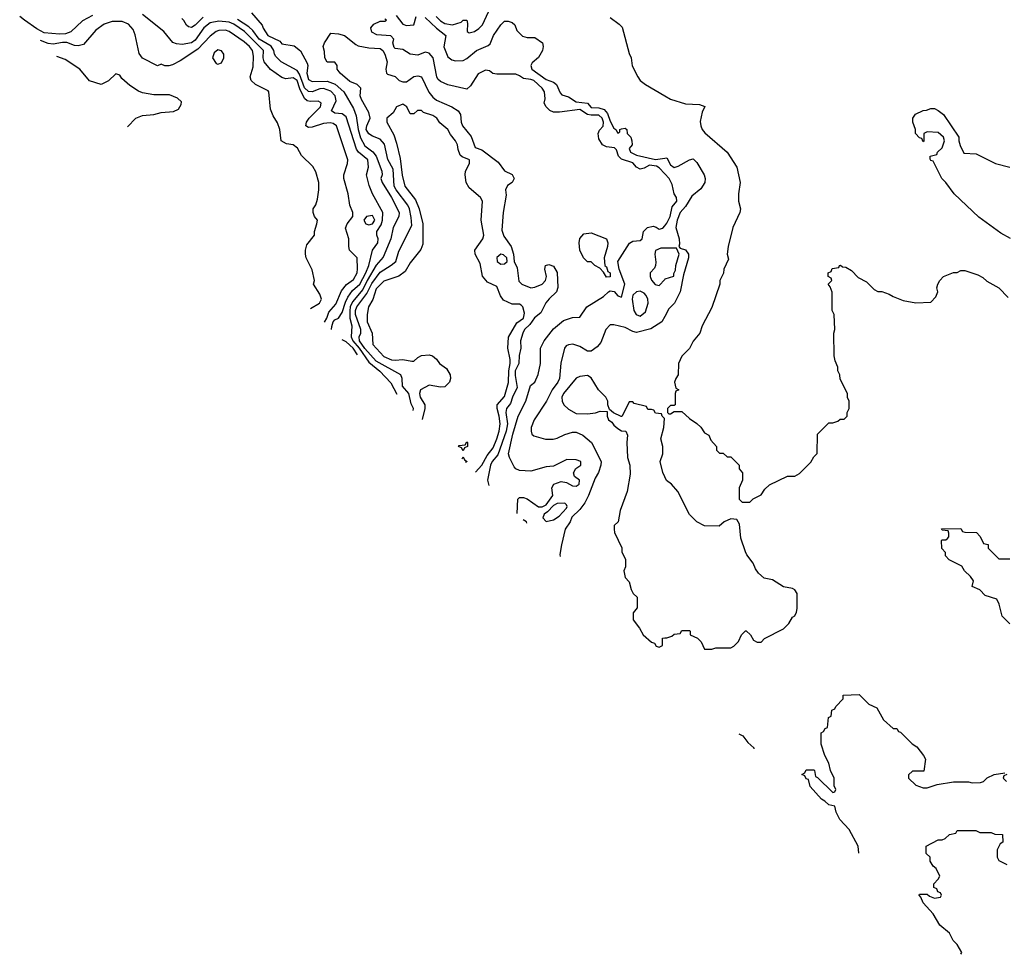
# Model space of a CAD drawing. Header units: inches. Extents: x 1793389 to 1900389, y 320802 to 470796.
# Tile 12 of 256: x 1826579 to 1831800, y 350176 to 355133. Entities that reach past the tile are written whole.
import ezdxf

# ---------------------------------------------------------------- set-up
doc = ezdxf.new("R2010")
doc.units = ezdxf.units.IN
doc.header["$MEASUREMENT"] = 0
doc.layers.add('B8325', color=7, linetype='Continuous')
doc.layers.add('B8335', color=7, linetype='Continuous')

msp = doc.modelspace()

# ---------------------------------------------------------------- linework, layer by layer
at = {"layer": 'B8325', "color": 2}
for points, elevation in [([(1826965.1, 355154.9), (1826913, 355127), (1826851.4, 355068.6), (1826821.5, 355058.5), (1826790, 355056), (1826710, 355064), (1826670, 355085.1), (1826604.5, 355130), (1826579.5, 355150)], 214), ([(1828195.3, 353527.8), (1828207.7, 353550), (1828218.2, 353581.8), (1828256.2, 353623.8), (1828285.2, 353694.8), (1828312.4, 353727.6), (1828350, 353755.5), (1828369.5, 353790), (1828371.4, 353811.4), (1828369.3, 353869.3), (1828328.7, 353910), (1828324, 353930), (1828324, 353970), (1828307, 354027), (1828316, 354050), (1828345.2, 354090), (1828345.2, 354110), (1828329.2, 354150), (1828320.9, 354210), (1828297.2, 354290), (1828297.2, 354310), (1828317.2, 354370), (1828319.3, 354390), (1828258.4, 354570), (1828242.3, 354582.3), (1828225.6, 354585.6), (1828190, 354582), (1828130, 354562.4), (1828110, 354562), (1828097.2, 354570), (1828100.9, 354590), (1828114.5, 354610), (1828174, 354670), (1828177.2, 354690), (1828174.2, 354694.2), (1828161.2, 354701.2), (1828119.1, 354699.1), (1828102.8, 354702.8), (1828090, 354714.5), (1828065.5, 354765.5), (1828050, 354810.9), (1828030, 354824.8), (1827990, 354819.7), (1827970, 354826.6), (1827908.4, 354868.4), (1827876.3, 354910), (1827871.2, 354930), (1827872.6, 354970), (1827771.1, 355070), (1827714.3, 355110), (1827690, 355120.3), (1827634.7, 355125.3), (1827590, 355115.6), (1827556.5, 355090), (1827510, 355024.7), (1827490, 355009.7), (1827441.3, 355001.3), (1827410, 355004.5), (1827392, 355012), (1827344, 355070), (1827230, 355160.5)], 214), ([(1827553, 355147), (1827510, 355104.2), (1827490, 355092), (1827474.5, 355094.5), (1827463.3, 355103.3), (1827449.6, 355129.6), (1827438.9, 355138.9)], 210), ([(1827809, 355169), (1827864.5, 355104.5), (1827870, 355088.7), (1827895.3, 355050), (1827958.3, 355018.3), (1827970, 355005.2), (1828034.2, 354994.2), (1828067.9, 354967.9), (1828103.3, 354903.3), (1828106.6, 354890), (1828101.5, 354850), (1828110, 354815.1), (1828130, 354805.1), (1828210, 354806.6), (1828251.5, 354791.5), (1828298.9, 354750), (1828350, 354662.7), (1828363.1, 354623.1), (1828373.6, 354550), (1828387, 354507), (1828410, 354464.7), (1828451.6, 354431.6), (1828468.9, 354408.9), (1828499.3, 354330), (1828502, 354310), (1828494, 354290), (1828500.9, 354270), (1828551.3, 354190), (1828591.5, 354110), (1828589.4, 354090), (1828560.5, 354030), (1828548, 353970), (1828505.9, 353874.1), (1828469.9, 353830.1), (1828422.2, 353750), (1828398.7, 353701.3), (1828344.2, 353635.8), (1828331.4, 353610), (1828329, 353589), (1828329.8, 353549.8), (1828339.6, 353510), (1828337.1, 353450), (1828345, 353430), (1828378.7, 353390), (1828430, 353315.6), (1828489.2, 353269.2), (1828546.9, 353206.9), (1828579.3, 353146.3)], 206), ([(1828576, 355156), (1828610, 355108.9), (1828630, 355103.1), (1828670, 355106), (1828681.2, 355150)], 210), ([(1828730, 355144.9), (1828788.6, 355088.6), (1828838, 355050), (1828828.9, 354988.9), (1828850, 354936), (1828870, 354920.7), (1828890, 354914), (1828930, 354917.3), (1828950, 354927.3), (1829001.2, 354970), (1829063.9, 354996.1), (1829074.5, 355005.5), (1829091.8, 355050), (1829130, 355106), (1829150, 355124.7), (1829170, 355124.7), (1829190, 355118), (1829205.4, 355105.4), (1829215.5, 355075.5), (1829246, 355046), (1829270, 355039.1), (1829310, 355038), (1829351.3, 355010), (1829354.8, 354990), (1829350.6, 354970), (1829330, 354932.3), (1829296.3, 354903.7), (1829290.3, 354890), (1829294.3, 354870), (1829370, 354816.5), (1829410, 354801.7), (1829426.4, 354790), (1829444.9, 354744.9), (1829454.6, 354734.6), (1829490, 354724), (1829530, 354697.6), (1829590, 354690.7), (1829610, 354667.8), (1829650, 354665.4), (1829677.5, 354657.5), (1829695.4, 354635.4), (1829710, 354594.9), (1829730, 354557.3), (1829741, 354550), (1829750, 354532), (1829762, 354538), (1829762, 354550), (1829770, 354554), (1829790, 354557.3), (1829798.8, 354550), (1829801, 354530), (1829819.1, 354510), (1829824.9, 354490), (1829827.3, 354470), (1829810.7, 354450), (1829817.3, 354430), (1829850, 354415.3), (1829950, 354391.2), (1830000, 354399.4)], 210), ([(1828787.2, 355150), (1828810, 355127), (1828833.1, 355113.1), (1828874.3, 355105.7), (1828919.3, 355120.7), (1828930, 355130.4), (1828950, 355131.3), (1828953.7, 355113.7), (1828951.1, 355071.1), (1828962.8, 355062.8), (1828990, 355070.7), (1829014.1, 355085.8), (1829034.1, 355105.8), (1829065.4, 355174.6)], 214), ([(1829710, 355144.7), (1829758, 355110), (1829773.2, 355093.2), (1829810, 354954), (1829821, 354930), (1829827.5, 354887.5), (1829856, 354830), (1829870, 354811.3), (1829898, 354790), (1830000, 354728.8)], 214), ([(1828122, 353600.7), (1828168.7, 353630), (1828179, 353650), (1828170, 353678), (1828138, 353730), (1828142, 353750), (1828130, 353806), (1828099, 353870), (1828094, 353890), (1828094, 353910), (1828102, 353938), (1828142, 353990), (1828142, 354010), (1828155.3, 354050), (1828158, 354070), (1828142, 354090), (1828135.3, 354110), (1828135.3, 354130), (1828148.9, 354151.1), (1828159.3, 354180.7), (1828166, 354230), (1828165.2, 354270), (1828150, 354326), (1828133.6, 354353.6), (1828072.9, 354412.9), (1828052, 354452), (1828030, 354469.2), (1827994.5, 354474.5), (1827965.2, 354490), (1827959.3, 354550), (1827946.8, 354586.8), (1827923.9, 354623.9), (1827910, 354658), (1827901.2, 354750), (1827896.2, 354756.2), (1827830, 354789.3), (1827806, 354810), (1827801.2, 354830), (1827817.7, 354882.3), (1827819.4, 354939.4), (1827813, 354970), (1827798.7, 354990), (1827770, 355016.3), (1827690, 355069.6), (1827670, 355076.9), (1827635.9, 355075.9), (1827620.7, 355070), (1827590, 355045.6), (1827523.4, 354976.6), (1827430, 354915.1), (1827390, 354894), (1827370, 354889), (1827348.9, 354888.9), (1827330, 354898), (1827310, 354888.7), (1827230, 354928.7), (1827213.2, 354953.2), (1827191.9, 355051.9), (1827181.2, 355081.2), (1827157.2, 355110), (1827123.3, 355123.3), (1827070, 355124.2), (1827026.8, 355110), (1826982.9, 355077.1), (1826918, 355002), (1826890, 354995.1), (1826870, 354996.2), (1826830, 355012.1), (1826807.2, 355012.8), (1826756.2, 355003.8), (1826730, 355006), (1826690.2, 355023.3)], 218), ([(1828233.5, 353490), (1828233.6, 353506.4), (1828241.3, 353530), (1828250, 353540.4), (1828270, 353550.7), (1828290, 353579.1), (1828306.1, 353633.9), (1828319.1, 353660.9), (1828344.1, 353695.9), (1828382.4, 353730), (1828414, 353790), (1828430.8, 353830), (1828449.8, 353910.3), (1828478.7, 353950), (1828480.7, 353970), (1828472.7, 353990), (1828472.7, 354010), (1828495.9, 354044.1), (1828502.8, 354070), (1828504.4, 354110), (1828449.4, 354210), (1828432.8, 354252.8), (1828418, 354310), (1828428.2, 354350), (1828425.6, 354390), (1828375.6, 354430), (1828365.6, 354445.6), (1828310, 354617), (1828290, 354633.3), (1828250, 354637.6), (1828232.3, 354650), (1828257.4, 354702.6), (1828252.8, 354730), (1828230, 354753.7), (1828190, 354767.4), (1828170, 354765.6), (1828130, 354750.9), (1828110, 354752), (1828090, 354771.2), (1828063.7, 354843.7), (1828050, 354863), (1827966, 354910), (1827937.4, 354937.4), (1827929.8, 354949.8), (1827926.4, 354970), (1827912.8, 354992.8), (1827850, 355029.8), (1827816.1, 355076.1), (1827795, 355095), (1827734.7, 355134.7)], 210), ([(1830000, 354315), (1829970, 354346.7), (1829955.5, 354355.5), (1829918.8, 354361.2), (1829890, 354344.9), (1829870, 354340.3), (1829850, 354350.4), (1829830, 354372.9), (1829770, 354392.4), (1829754, 354410), (1829743.1, 354443.1), (1829733, 354453), (1829690, 354459.3), (1829668.9, 354468.9), (1829650, 354501), (1829647.2, 354530), (1829653.7, 354546.3), (1829672.4, 354567.6), (1829674.2, 354590), (1829667.4, 354610), (1829650, 354627.4), (1829610, 354625.8), (1829590.2, 354630.2), (1829550, 354657.5), (1829442, 354642), (1829410, 354643), (1829390.5, 354650.5), (1829371, 354670), (1829361, 354690), (1829366.4, 354713.6), (1829362, 354750), (1829350.4, 354770), (1829306, 354810), (1829290, 354816.4), (1829250, 354821), (1829230, 354836), (1829210, 354844), (1829110, 354843.8), (1829088.4, 354848.4), (1829070, 354861), (1829050, 354866), (1829010, 354846), (1828970, 354782), (1828950, 354764.7), (1828850, 354787.7), (1828810, 354804.9), (1828796.7, 354816.7), (1828790.4, 354830.4), (1828772.4, 354930), (1828750, 354956), (1828730, 354961), (1828690, 354945.5), (1828650, 354950.3), (1828610, 354974.4), (1828570, 354980.5), (1828564.9, 354984.9), (1828558, 355010), (1828562.8, 355030), (1828547.5, 355047.5), (1828473.1, 355053.1), (1828447.1, 355067.1), (1828441.6, 355090), (1828458, 355110), (1828490, 355124.7), (1828515.5, 355124.5), (1828524.7, 355130), (1828515.9, 355135.9)], 206), ([(1828666.1, 353060), (1828667.1, 353070), (1828655.2, 353095.2), (1828643, 353150), (1828608.3, 353190), (1828607.6, 353230), (1828599.5, 353250), (1828470, 353322.2), (1828410, 353389.7), (1828382, 353430), (1828379.7, 353450), (1828388.3, 353470), (1828387.7, 353490), (1828360.7, 353570), (1828360.3, 353590), (1828366.6, 353610), (1828419.2, 353680.8), (1828446.2, 353733.8), (1828490, 353793.7), (1828549.8, 353830.2), (1828573.3, 353850), (1828590, 353906), (1828658.6, 354041.4), (1828655.4, 354084.6), (1828647.1, 354130), (1828637.7, 354150), (1828575.3, 354230), (1828565.6, 354250), (1828560.3, 354340.3), (1828531.1, 354391.1), (1828513.2, 354473.2), (1828490, 354499.5), (1828450, 354514.5), (1828430, 354527), (1828416.3, 354550), (1828419.7, 354570), (1828437.3, 354610), (1828430, 354641.2), (1828391.8, 354710), (1828385.1, 354730), (1828389, 354770), (1828368.7, 354790), (1828330, 354804.5), (1828279, 354850), (1828262, 354870), (1828262, 354890), (1828250, 354908), (1828210, 354908), (1828198, 354930), (1828196.4, 354963.6), (1828189, 354990), (1828195.3, 355010), (1828230, 355062), (1828270, 355058.8), (1828302, 355050), (1828360.9, 355000.9), (1828374.4, 354994.4), (1828430, 354983), (1828490, 354980.5), (1828504, 354970), (1828515.8, 354950), (1828527.3, 354910), (1828521, 354870), (1828524.7, 354850), (1828530, 354844.7), (1828570, 354831), (1828590.7, 354810.7), (1828610, 354802.8), (1828630, 354802.8), (1828670, 354831.7), (1828690, 354834.6), (1828710, 354830.4), (1828748.4, 354748.4), (1828770, 354722.4), (1828790, 354707), (1828871.5, 354671.5), (1828904.9, 354650), (1828917.1, 354630), (1828920.5, 354590), (1828928, 354570), (1828973.1, 354513.1), (1828994.8, 354454.8), (1829030, 354442), (1829116.8, 354376.8), (1829150, 354332), (1829190, 354311.3), (1829202, 354290), (1829191, 354269), (1829165.8, 354254.2), (1829154.8, 354230), (1829158.5, 354201.5), (1829142, 354110), (1829135.9, 354015.9), (1829145.5, 353985.5), (1829184.7, 353930), (1829198, 353890), (1829202, 353850), (1829217.3, 353817.3), (1829226.4, 353746.4), (1829242, 353730), (1829290, 353711), (1829310, 353714), (1829349, 353730), (1829366.6, 353750), (1829373.2, 353770), (1829364, 353810), (1829368, 353830), (1829384.7, 353835.3), (1829410, 353826), (1829430, 353792), (1829432.7, 353712.7), (1829425.5, 353690), (1829387, 353653), (1829369.3, 353630.7), (1829341.8, 353578.2), (1829308.7, 353551.3), (1829284.3, 353515.7), (1829256.4, 353490), (1829247.2, 353470), (1829235.5, 353430), (1829236.4, 353390), (1829227.7, 353352.2), (1829226.7, 353310), (1829206.8, 353270), (1829206.1, 353246.1), (1829217.4, 353182.6), (1829191.7, 353130), (1829182.2, 353097.8), (1829161.3, 353070), (1829156.9, 353050), (1829165.4, 352990), (1829158, 352950), (1829114.4, 352825.6), (1829084.9, 352790), (1829075.6, 352770), (1829059.5, 352690), (1829067.1, 352661.5)], 202), ([(1827151.4, 354565), (1827195.3, 354610), (1827230, 354624), (1827290, 354631), (1827330, 354641), (1827394.6, 354645.4), (1827422, 354658), (1827436.4, 354683.6), (1827438, 354698), (1827416.4, 354716.4), (1827373.6, 354733.6), (1827290, 354734), (1827230, 354745.2), (1827210, 354753.2), (1827163.2, 354783.2), (1827121.2, 354821.2), (1827110, 354838), (1827090, 354846), (1827050, 354808), (1827011.1, 354788.9), (1826950, 354808.7), (1826899, 354870), (1826821.4, 354921.4), (1826777, 354937.1)], 222), ([(1828995.7, 352732.5), (1829030, 352769.6), (1829058.3, 352821.7), (1829090, 352861.6), (1829110, 352909.4), (1829121.8, 352950), (1829126.7, 352990), (1829122.2, 353030), (1829111.4, 353070), (1829111.7, 353090), (1829150, 353134), (1829171.3, 353208.7), (1829172, 353270), (1829180.3, 353310), (1829180.3, 353330), (1829167, 353390), (1829171.8, 353448.2), (1829215.4, 353524.6), (1829250.4, 353550), (1829256.7, 353576.7), (1829246.8, 353610), (1829238.8, 353618.8), (1829230, 353624), (1829190, 353624), (1829145.1, 353645.1), (1829128.9, 353668.9), (1829110, 353717.3), (1829060.5, 353740.5), (1829032.8, 353772.8), (1829020.5, 353840.5), (1828994.9, 353890), (1828992, 353910), (1829034.9, 353970), (1829040.4, 353990), (1829025.7, 354070), (1829032.4, 354170), (1829023, 354190), (1828962, 354242), (1828947.3, 354270), (1828942, 354310), (1828944, 354330), (1828964, 354370), (1828964, 354390), (1828925.9, 354405.8), (1828915.3, 354415.3), (1828903.9, 354443.9), (1828900.5, 354470), (1828890.6, 354490), (1828863.8, 354523.8), (1828850, 354551), (1828806.8, 354586.8), (1828791.3, 354610), (1828770, 354624.7), (1828721, 354641), (1828710, 354651.3), (1828688.9, 354651.1), (1828670, 354634), (1828650, 354634), (1828632, 354670), (1828610, 354684.7), (1828578, 354670), (1828560.4, 354639.6), (1828526, 354610), (1828526, 354590), (1828562.9, 354522.9), (1828577.5, 354477.5), (1828597.4, 354397.4), (1828608.2, 354308.2), (1828620.7, 354250), (1828678.2, 354178.2), (1828697.4, 354130), (1828717.4, 354050), (1828716.9, 353943.1), (1828705.9, 353914.1), (1828650, 353842.8), (1828622.7, 353797.3), (1828590, 353773), (1828510, 353746), (1828470, 353704.9), (1828451.1, 353648.9), (1828429.6, 353610), (1828422, 353570), (1828422, 353530), (1828448, 353470), (1828452.7, 353410), (1828510, 353346.3), (1828550.3, 353329.7), (1828570, 353326.6), (1828610, 353331.3), (1828658.4, 353321.6), (1828670, 353322), (1828690, 353340.7), (1828710, 353351.2), (1828750, 353354.7), (1828768.7, 353350), (1828790, 353332.3), (1828806, 353310), (1828842.8, 353282.8), (1828861, 353250), (1828863.1, 353230), (1828858, 353210), (1828833.9, 353186.1), (1828810, 353183.7), (1828750, 353194.8), (1828705.2, 353170), (1828699.6, 353150), (1828703.5, 353130), (1828727.8, 353090), (1828727.8, 353070), (1828713.4, 353013.1)], 198), ([(1829216.6, 352513), (1829221, 352590), (1829230, 352599), (1829250, 352599.3), (1829270, 352592.3), (1829330, 352549.7), (1829350, 352548.8), (1829370, 352560.4), (1829406.7, 352610), (1829400.3, 352650), (1829410.7, 352670), (1829450, 352683.5), (1829478.5, 352678.5), (1829510, 352659.7), (1829530, 352658.7), (1829545.5, 352670), (1829546.8, 352690), (1829520.7, 352710), (1829516.3, 352730), (1829527.9, 352752.1), (1829554.8, 352770), (1829554.8, 352790), (1829530, 352798.8), (1829480.2, 352799.8), (1829410, 352764.7), (1829370, 352761), (1829290, 352738.8), (1829230, 352742), (1829210, 352751.3), (1829201.4, 352761.4), (1829176, 352810), (1829171, 352830), (1829194.9, 352934.9), (1829222.6, 353030), (1829263.8, 353110), (1829287.1, 353192.9), (1829311, 353210), (1829328.1, 353251.9), (1829340.5, 353310), (1829340.7, 353390), (1829360.7, 353430), (1829410, 353493.2), (1829463.4, 353536.6), (1829510, 353554), (1829550, 353555.3), (1829586, 353610), (1829674.8, 353665.2), (1829701, 353690), (1829710, 353694.5), (1829731.6, 353691.6), (1829750, 353668), (1829770, 353662), (1829788, 353730), (1829757.4, 353810), (1829750.4, 353850), (1829812.8, 353947.2), (1829830, 353958.7), (1829870, 353962), (1829879.1, 353970), (1829886, 354010), (1829907.3, 354030), (1829937.6, 354037.6), (1829953.4, 354033.4), (1829970, 354021.2), (1829990, 354026.6), (1830000, 354040.3)], 206), ([(1830000, 353921), (1829979.3, 353920.7), (1829950.5, 353909.5), (1829946.4, 353890), (1829952.8, 353847.2), (1829950.8, 353829.2), (1829945.2, 353814.8), (1829922.4, 353790), (1829922, 353770), (1829930, 353750.8), (1829949, 353729), (1829970, 353723), (1830000, 353755.8)], 210), ([(1830000, 353558.7), (1829984.7, 353530), (1829926.4, 353493.6), (1829850, 353474), (1829830, 353479), (1829790, 353501.2), (1829730, 353514), (1829710, 353514), (1829686.8, 353490), (1829659.8, 353420.2), (1829642, 353398), (1829610, 353374), (1829590, 353374), (1829550, 353399.3), (1829511.9, 353411.9), (1829490, 353409.2), (1829477.3, 353402.7), (1829467.3, 353390), (1829448.3, 353311.7), (1829442, 353230), (1829432.7, 353210), (1829403, 353170), (1829373.4, 353110), (1829307.3, 353010), (1829290.7, 352970), (1829290.7, 352950.7), (1829294.8, 352934.8), (1829305.2, 352925.2), (1829367.9, 352907.9), (1829408, 352908), (1829430, 352913), (1829470, 352932.7), (1829510, 352945.5), (1829530, 352944.9), (1829564.7, 352930), (1829611, 352890), (1829662, 352790), (1829660.7, 352770), (1829648.2, 352731.8), (1829630, 352702), (1829596, 352610), (1829576, 352570), (1829550, 352535.3), (1829506.4, 352493.6), (1829498, 352470), (1829471.3, 352430), (1829451.6, 352348.4), (1829444, 352296), (1829445.5, 352285.6)], 210), ([(1828369.7, 353354.5), (1828348, 353390), (1828310, 353424.8), (1828290, 353434.2), (1828289.4, 353434.3)], 210), ([(1830000, 352708.5), (1829988.9, 352731.1), (1829975.3, 352790), (1829988.9, 352831.1), (1829989, 352870), (1829979, 352910), (1829995.3, 352970), (1829998, 353018), (1829986, 353030), (1829982, 353042), (1829950, 353046), (1829942, 353062), (1829930, 353066), (1829910, 353066), (1829902, 353082), (1829838, 353098), (1829830, 353106), (1829810, 353106), (1829779.6, 353040.4), (1829772, 353028), (1829768.4, 353028.4), (1829727.3, 353047.3), (1829706, 353066), (1829698, 353090), (1829698, 353110), (1829688, 353130), (1829648.7, 353170), (1829610, 353233.2), (1829590, 353245.2), (1829550, 353240.9), (1829530, 353232.3), (1829463.1, 353150), (1829454.4, 353130), (1829455.5, 353110), (1829464, 353090), (1829490, 353066.8), (1829530, 353044), (1829590, 353042), (1829632.7, 353047.3), (1829656.9, 353056.9), (1829694, 353054), (1829694, 353030), (1829702, 353010), (1829718.8, 352998.8), (1829730, 352982), (1829750, 352964.7), (1829770, 352952), (1829794, 352950), (1829802, 352930), (1829798, 352890), (1829802.8, 352810), (1829814.8, 352770), (1829816.8, 352723.2), (1829801, 352630), (1829762.8, 352530), (1829752, 352470), (1829732, 352450), (1829732, 352430), (1829732.7, 352412.7), (1829771.6, 352331.6), (1829772, 352310), (1829792, 352270), (1829792, 352230), (1829782, 352210), (1829790, 352174), (1829811.6, 352151.6), (1829822, 352110), (1829832, 352090), (1829854, 352070), (1829852.7, 352012.7), (1829832.7, 351987.3), (1829832, 351950), (1829865.4, 351905.4), (1829884.7, 351870), (1829930, 351832), (1829945.4, 351825.4), (1829954, 351810), (1829970, 351804.7), (1829987.3, 351812.7), (1829987.3, 351852.7), (1830000, 351853.4)], 214), ([(1828924.6, 352803.2), (1828930, 352814), (1828938, 352798), (1828951.3, 352790), (1828942.9, 352785)], 194), ([(1829267.9, 352462), (1829266, 352470), (1829249.5, 352480.3)], 206)]:
    msp.add_lwpolyline(points, dxfattribs=dict(at, elevation=elevation))
for points, elevation in [([(1827630, 354974), (1827610, 354958), (1827602, 354930), (1827621, 354901), (1827630, 354898), (1827650, 354904.7), (1827662, 354930), (1827662, 354950), (1827650, 354968)], 222), ([(1828450, 354094.7), (1828418.8, 354090), (1828404, 354070), (1828414.8, 354050), (1828430, 354044.9), (1828450, 354050.4), (1828461.7, 354070)], 214), ([(1829690, 353766.6), (1829674.6, 353794.6), (1829655.3, 353815.3), (1829628, 353830), (1829610, 353848), (1829589.4, 353849.4), (1829569, 353870), (1829549.2, 353910), (1829545.2, 353950), (1829550, 353972), (1829570, 353998), (1829610, 354002), (1829690.9, 353970.9), (1829698, 353950), (1829696, 353930), (1829678, 353870), (1829682, 353830), (1829690, 353822), (1829698, 353798), (1829710.4, 353790), (1829710, 353769.4)], 202), ([(1829130, 353889.2), (1829108.5, 353871.5), (1829110.8, 353850), (1829130, 353836.3), (1829150, 353838.8), (1829164, 353850), (1829162, 353870), (1829145.2, 353885.2)], 202), ([(1829870, 353692.6), (1829850, 353689.6), (1829830, 353671.8), (1829826.3, 353650), (1829835.3, 353590), (1829848.7, 353568.7), (1829870, 353560.5), (1829896.9, 353583.1), (1829911.8, 353630), (1829909.5, 353650), (1829900.7, 353670), (1829890, 353682)], 210), ([(1828930, 352846), (1828922, 352862), (1828906, 352870), (1828910, 352874), (1828942, 352878), (1828950, 352894), (1828954, 352890), (1828954, 352870), (1828938, 352862)], 194), ([(1829469, 352569), (1829430, 352566.6), (1829410, 352555.6), (1829377.7, 352522.3), (1829359.5, 352510), (1829352.7, 352490), (1829370, 352470.5), (1829410, 352480.5), (1829440.1, 352499.9), (1829478, 352542), (1829482, 352550), (1829479, 352559)], 210)]:
    msp.add_lwpolyline(points, close=True, dxfattribs=dict(at, elevation=elevation))
at = {"layer": 'B8335', "color": 2}
for points, elevation in [([(1830000, 354728.8), (1830030, 354710.8), (1830110, 354686.8), (1830183.6, 354683.6), (1830212, 354672), (1830198, 354642), (1830187.1, 354592.9), (1830190.7, 354570), (1830198.8, 354550), (1830212.8, 354532.8), (1830331.3, 354430), (1830381, 354350), (1830398.8, 354270), (1830391, 354210), (1830391, 354170), (1830401, 354130), (1830398, 354110), (1830361, 354030), (1830336, 353930), (1830331.3, 353890), (1830336.9, 353863.1), (1830312, 353810), (1830311.6, 353788.4), (1830292, 353750), (1830292, 353730), (1830250, 353606), (1830198, 353510), (1830184.7, 353470), (1830150, 353428), (1830131, 353389), (1830090, 353348), (1830072, 353310), (1830071.3, 353250), (1830058, 353230), (1830052, 353210), (1830058, 353178), (1830074, 353170), (1830058, 353162), (1830054, 353150), (1830054, 353090), (1830050, 353086), (1830030, 353086), (1830014, 353070), (1830014, 353050), (1830022, 353042), (1830030, 353042), (1830050, 353054), (1830090, 353054), (1830130, 353018), (1830170, 352992), (1830191.1, 352971.1), (1830210, 352942), (1830234, 352930), (1830243.6, 352903.6), (1830274, 352870), (1830274, 352850), (1830290, 352834), (1830310, 352834), (1830330, 352814), (1830350, 352814), (1830394, 352770), (1830394, 352750), (1830412, 352730), (1830412, 352690), (1830394, 352650), (1830394, 352590), (1830410, 352574), (1830450, 352574), (1830468.4, 352591.6), (1830510, 352612), (1830530, 352642), (1830554.6, 352665.4), (1830650, 352712), (1830690, 352712), (1830714.6, 352725.4), (1830774.6, 352785.4), (1830790, 352814), (1830807.3, 352832.7), (1830810, 352934), (1830870, 352994), (1830890, 352994), (1830916.4, 353003.6), (1830930, 353014), (1830950, 353014), (1830966, 353030), (1830966, 353050), (1830978, 353070), (1830978, 353110), (1830968.4, 353128.4), (1830968, 353150), (1830930, 353226), (1830928, 353250), (1830918, 353270), (1830918, 353290), (1830903.1, 353323.1), (1830898, 353350), (1830895.3, 353470), (1830902, 353490), (1830898, 353570), (1830888, 353590), (1830887.3, 353687.3), (1830876.4, 353716.4), (1830866, 353730), (1830886, 353750), (1830882, 353762), (1830866, 353770), (1830866, 353790), (1830882, 353798), (1830887.3, 353812.7), (1830922, 353818), (1830926, 353830), (1830931.6, 353831.6), (1830942, 353822), (1830959.6, 353819.6), (1830990, 353802), (1831025.4, 353765.4), (1831070, 353742), (1831110, 353702), (1831130, 353692), (1831150, 353691.3), (1831190, 353678), (1831210, 353664.7), (1831263.6, 353643.6), (1831330, 353632), (1831410, 353634), (1831436.4, 353663.6), (1831448, 353690), (1831442, 353710), (1831448, 353730), (1831458, 353750), (1831478, 353770), (1831530, 353791.3), (1831550, 353792), (1831570, 353802), (1831590, 353802), (1831659.8, 353779.8), (1831685.4, 353765.4), (1831706.4, 353746.4), (1831770.9, 353710.9), (1831819.6, 353659.6)], 214), ([(1831831.9, 353971.9), (1831781.2, 354001.2), (1831664.8, 354084.8), (1831533.2, 354210), (1831490, 354268.7), (1831468.7, 354290), (1831422, 354382), (1831410, 354386), (1831407.3, 354392.7), (1831406, 354410), (1831442, 354418), (1831446, 354430), (1831470, 354454), (1831482, 354490), (1831478, 354510), (1831450, 354534), (1831390, 354538), (1831374, 354530), (1831374, 354490), (1831370, 354486), (1831362, 354502), (1831350, 354506), (1831328.7, 354530), (1831328.7, 354550), (1831315.3, 354590), (1831315.3, 354610), (1831328.9, 354631.1), (1831370, 354652), (1831387.3, 354652.7), (1831410, 354662), (1831430, 354662), (1831450, 354651.3), (1831478, 354630), (1831558, 354510), (1831558, 354490), (1831565.4, 354465.4), (1831584.7, 354424.7), (1831650, 354421), (1831754, 354370), (1831830, 354351)], 214), ([(1830000, 354399.4), (1830010, 354401), (1830030, 354362.8), (1830050, 354348.5), (1830070, 354355.3), (1830130.3, 354390.3), (1830150, 354394.6), (1830170, 354375.5), (1830208.8, 354310), (1830214.6, 354290), (1830211.8, 354270), (1830190, 354235.1), (1830142.3, 354197.7), (1830110, 354142), (1830081.3, 354110), (1830064.9, 354070), (1830058, 354030), (1830076, 353970), (1830078, 353942), (1830074, 353930), (1830082, 353922), (1830110, 353912), (1830124.7, 353890), (1830126, 353870), (1830099.6, 353780.4), (1830081, 353690), (1830051, 353630), (1830021.4, 353598.6), (1830000, 353558.7)], 210), ([(1830000, 354040.3), (1830010, 354054), (1830027.6, 354090), (1830038.9, 354141.1), (1830063.8, 354170), (1830062.4, 354190), (1830050.2, 354210.2), (1830038, 354258), (1830023.6, 354290), (1830000, 354315)], 206), ([(1830000, 353755.8), (1830002, 353758), (1830047.3, 353772.7), (1830047.3, 353787.3), (1830056.4, 353803.6), (1830059, 353830), (1830075.3, 353890), (1830062, 353922), (1830000, 353921)], 210), ([(1830000, 351853.4), (1830010, 351854), (1830036.4, 351863.6), (1830050, 351874), (1830082, 351878), (1830090, 351894), (1830130, 351894), (1830134, 351890), (1830134, 351870), (1830172.7, 351852.7), (1830192.7, 351832.7), (1830210, 351794), (1830250, 351794), (1830270, 351802), (1830350, 351802), (1830366, 351810), (1830390, 351834), (1830406, 351870), (1830428.4, 351891.6), (1830431.6, 351891.6), (1830454, 351870), (1830470, 351842), (1830490, 351832), (1830510, 351832), (1830528.7, 351851.3), (1830630, 351902), (1830658, 351930), (1830676.4, 351963.6), (1830688.4, 351971.6), (1830698, 351990), (1830702, 352010), (1830702, 352090), (1830690, 352108), (1830676.5, 352116.5), (1830630, 352124), (1830570, 352161.2), (1830526, 352170), (1830496.4, 352196.4), (1830480.2, 352220.2), (1830468, 352250), (1830434.6, 352294.6), (1830428, 352310), (1830403.1, 352383.1), (1830396.4, 352456.4), (1830382, 352482), (1830350, 352486), (1830314, 352470), (1830287.3, 352447.3), (1830210, 352448), (1830170, 352468.7), (1830130, 352508.7), (1830069, 352630), (1830035.3, 352670), (1830009.4, 352689.4), (1830000, 352708.5)], 214), ([(1831830, 351928), (1831789.1, 351969.1), (1831773.2, 352033.2), (1831759.5, 352059.5), (1831698, 352078), (1831670, 352108), (1831630, 352126), (1831636.4, 352156.4), (1831620.4, 352180.4), (1831589.1, 352209.1), (1831574.6, 352234.6), (1831507.3, 352267.3), (1831488.4, 352288.4), (1831487.3, 352307.3), (1831468.9, 352328.9), (1831466, 352370), (1831470, 352374), (1831490, 352374), (1831498, 352382), (1831506, 352390), (1831506, 352410), (1831502, 352422), (1831470, 352426), (1831467.3, 352432.7), (1831570, 352434), (1831578, 352418), (1831590, 352414), (1831652.7, 352412.7), (1831671.6, 352391.6), (1831690, 352354), (1831714, 352350), (1831714, 352330), (1831770, 352274), (1831830, 352274)], 210), ([(1831028.6, 350712.6), (1831025.2, 350750), (1830978, 350838), (1830928, 350890), (1830908, 350930), (1830902, 350962), (1830870, 350968), (1830848.4, 350988.4), (1830830, 350998), (1830770, 351066), (1830762, 351102), (1830750, 351106), (1830742, 351122), (1830726, 351130), (1830742, 351138), (1830750, 351154), (1830790, 351154), (1830794, 351150), (1830798, 351118), (1830810, 351114), (1830890, 351034), (1830902, 351038), (1830906, 351050), (1830898, 351070), (1830898, 351110), (1830878, 351150), (1830868.7, 351190), (1830848.7, 351230), (1830829, 351290), (1830828, 351350), (1830842, 351358), (1830850, 351374), (1830862, 351378), (1830868.4, 351431.6), (1830882, 351438), (1830886, 351470), (1830902, 351478), (1830906, 351490), (1830946, 351530), (1830946, 351550), (1831030, 351554), (1831082, 351502), (1831123.6, 351483.6), (1831159.6, 351419.6), (1831210, 351374), (1831230, 351374), (1831238, 351358), (1831250, 351354), (1831311.6, 351291.6), (1831336.9, 351276.9), (1831372, 351230), (1831382, 351210), (1831372.7, 351147.3), (1831312.7, 351147.3), (1831292.7, 351127.3), (1831292, 351110), (1831330, 351072), (1831370, 351058), (1831390, 351058), (1831443.1, 351076.9), (1831530, 351091), (1831610, 351091.3), (1831630, 351084.7), (1831673.6, 351086.4), (1831690, 351092), (1831709.1, 351110.9), (1831746, 351130), (1831802, 351138)], 210), ([(1830392.8, 351344.3), (1830413.7, 351333.7), (1830439.8, 351299.8), (1830471, 351270), (1830472.7, 351264.9)], 210), ([(1831814, 351130), (1831798, 351122), (1831794, 351110), (1831812, 351092)], 210), ([(1831569.1, 350175.5), (1831574.6, 350185.4), (1831550, 350228), (1831528.7, 350248.7), (1831510, 350288), (1831458, 350330), (1831422, 350390), (1831369.4, 350449.4), (1831358, 350478), (1831348, 350490), (1831350, 350494), (1831390, 350494), (1831403.6, 350483.6), (1831430, 350474), (1831462, 350478), (1831466, 350490), (1831462, 350502), (1831447.3, 350507.3), (1831442, 350522), (1831426, 350530), (1831426, 350550), (1831450, 350574), (1831458, 350590), (1831438, 350630), (1831423.1, 350643.1), (1831406, 350670), (1831406, 350690), (1831386, 350710), (1831386, 350750), (1831450, 350782), (1831470, 350782), (1831486, 350790), (1831508.7, 350811.3), (1831542, 350818), (1831550, 350832), (1831648.4, 350831.6), (1831670, 350822), (1831730, 350822), (1831750, 350812), (1831790.9, 350810.9), (1831792, 350770), (1831778, 350762), (1831762, 350730), (1831762, 350690), (1831770, 350674), (1831812.7, 350652.7)], 206)]:
    msp.add_lwpolyline(points, dxfattribs=dict(at, elevation=elevation))

doc.saveas('drawing.dxf')
